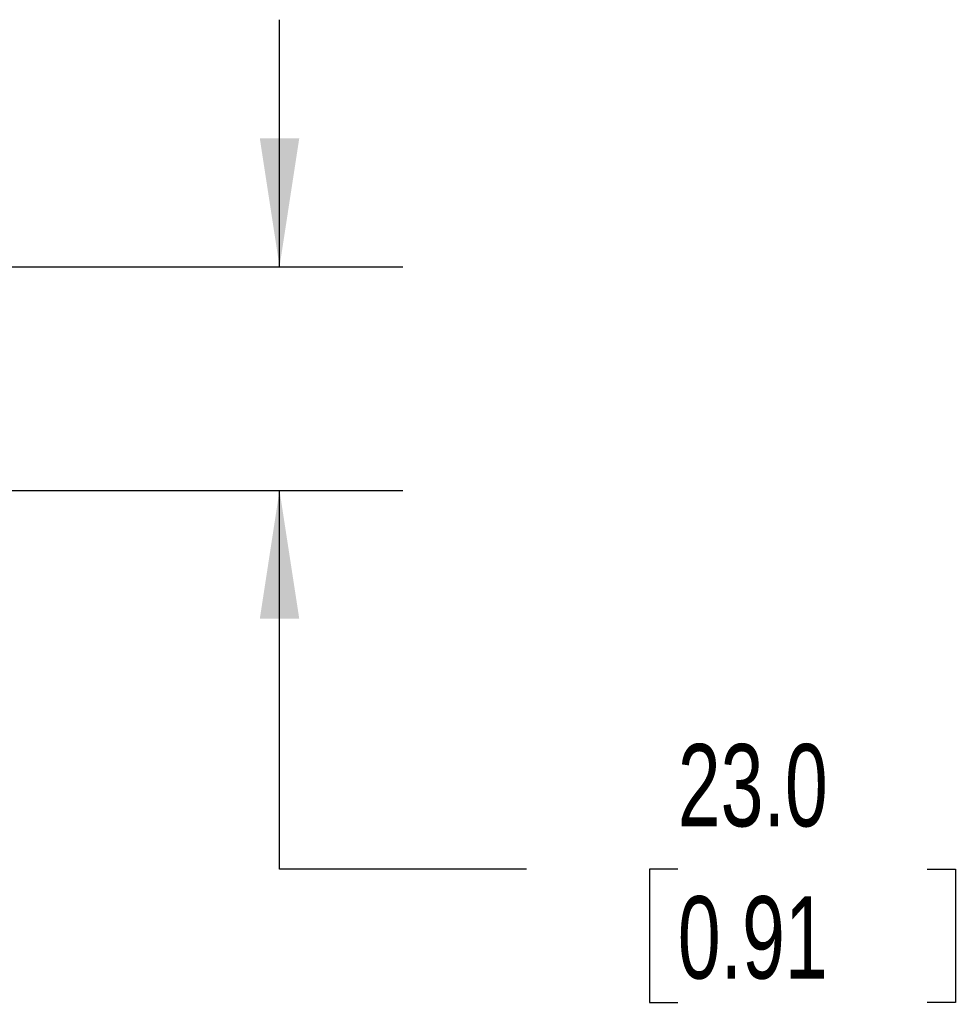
# Model space of a CAD drawing. Header units: millimetres. Extents: x 25 to 1092, y 25 to 838.
# Tile 11 of 46: x 308 to 405, y 617 to 718. Entities that reach past the tile are written whole.
import ezdxf

# ---------------------------------------------------------------- set-up
doc = ezdxf.new("R2010")
doc.units = ezdxf.units.MM
doc.header["$LTSCALE"] = 4
doc.layers.add('DIMENSIONS', color=140, linetype='Continuous', lineweight=25)
doc.styles.add('SLDTEXTSTYLE0', font='TXT', dxfattribs={"width": 0.7})
doc.dimstyles.new('SLDDIMSTYLE2', dxfattribs={"dimtxt": 8.632031, "dimasz": 13.208, "dimexe": 0, "dimexo": 0.0625, "dimgap": 2.158008, "dimtad": 0, "dimtih": 1, "dimtoh": 1, "dimrnd": 1e-09, "dimzin": 4, "dimdsep": 46, "dimtxsty": 'SLDTEXTSTYLE0', "dimsah": 1, "dimcen": 0.09, "dimadec": 0, "dimazin": 1, "dimtfac": 1, "dimtmove": 0, "dimatfit": 0, "dimfxl": 0, "dimfrac": 2, "dimtolj": 1, "dimtzin": 12, "dimarcsym": 0})

# ---------------------------------------------------------------- blocks, each defined once
blk = doc.blocks.new('_D_12')
at = {"layer": 'DIMENSIONS'}
for p, q in [((335.01, 692.73), (335.01, 718.13)), ((229.09, 692.73), (347.71, 692.73)), ((244.59, 669.73), (347.71, 669.73)), ((335.01, 630.79), (335.01, 669.73)), ((360.41, 630.79), (335.01, 630.79)), ((375.98, 630.79), (373.08, 630.79)), ((373.08, 630.79), (373.08, 617.07)), ((401.63, 630.79), (404.53, 630.79)), ((404.53, 630.79), (404.53, 617.07)), ((373.08, 617.07), (375.98, 617.07)), ((404.53, 617.07), (401.63, 617.07))]:
    blk.add_line(p, q, dxfattribs=at)
for points in [[(335.01, 692.73), (337.04, 705.94), (332.98, 705.94)], [(335.01, 669.73), (332.98, 656.52), (337.04, 656.52)]]:
    blk.add_solid(points, dxfattribs=at)
at = {"layer": 'DIMENSIONS', "char_height": 8.467, "attachment_point": 1, "style": 'SLDTEXTSTYLE0'}
for s, insert in [('23.0', (375.98, 643.64)), ('0.91', (375.98, 627.99))]:
    blk.add_mtext(s, dxfattribs=dict(at, insert=insert))

msp = doc.modelspace()

# ---------------------------------------------------------------- dimensions: what is measured, and where the dimension line sits
at = {"layer": 'DIMENSIONS'}
dim = msp.add_linear_dim(base=(335.012, 669.733), p1=(224.009, 692.733), p2=(239.509, 669.733), angle=90, dimstyle='SLDDIMSTYLE2', dxfattribs=at)
dim.commit()
dim.dimension.update_dxf_attribs({"geometry": '_D_12', "text_midpoint": (335.012, 630.793), "dimtype": 160})

doc.saveas('drawing.dxf')
